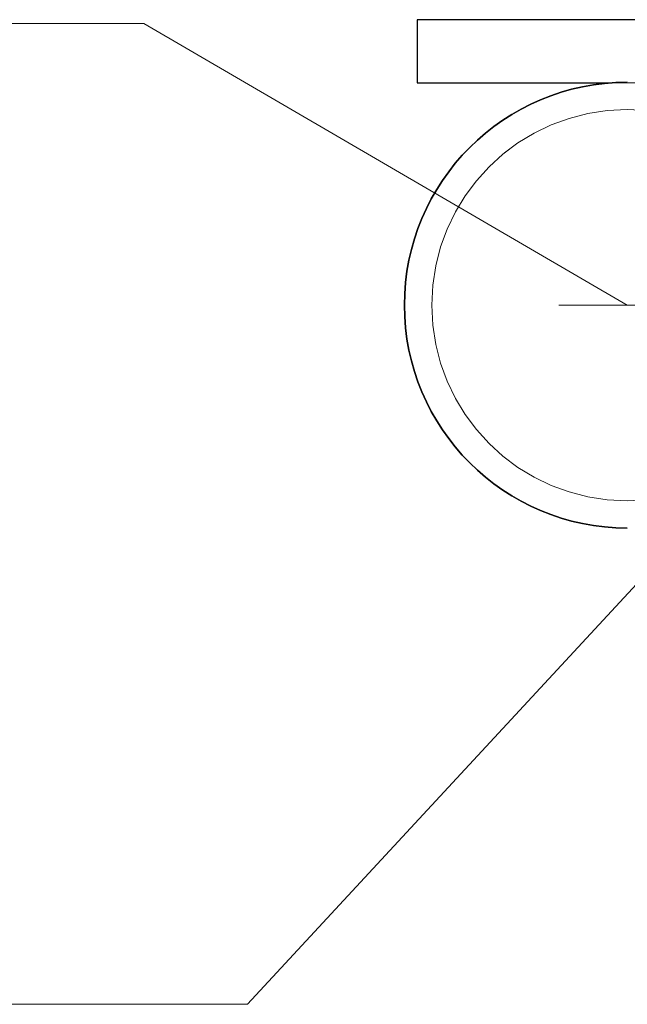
# Model space of a CAD drawing. Header units: millimetres. Extents: x -845 to -83, y 8759 to 9255.
# Tile 50 of 197: x -644.11 to -641.22, y 8997.92 to 9002.6. Entities that reach past the tile are written whole.
import ezdxf

# ---------------------------------------------------------------- set-up
doc = ezdxf.new("R2010")
doc.units = ezdxf.units.MM
doc.header["$LTSCALE"] = 10
doc.linetypes.add('HIDDEN', pattern=[0.375, 0.25, -0.125])
doc.linetypes.add('MITTE', pattern=[2, 1.25, -0.25, 0.25, -0.25])
for name, color, linetype, lineweight in [('PS_Hidden', 2, 'HIDDEN', 9), ('PS_Mid', 5, 'MITTE', 15), ('PS_Pos', 1, 'Continuous', 15), ('PS_Shape', 161, 'Continuous', 30), ('PS_SOLID', 7, 'Continuous', 30)]:
    doc.layers.add(name, color=color, linetype=linetype, lineweight=lineweight)

# ---------------------------------------------------------------- blocks, each defined once
blk = doc.blocks.new('*X650')
at = {"layer": 'PS_Hidden', "color": 2, "linetype": 'HIDDEN'}
blk.add_line((-641.3003, 9002.3009), (-638.2231, 9002.3009), dxfattribs=at)
at = {"layer": 'PS_Hidden', "color": 2}
blk.add_circle((-641.2231, 9001.2437), 0.93, dxfattribs=at)
at = {"layer": 'PS_Hidden', "color": 2, "extrusion": (0, 0, -1)}
blk.add_circle((641.2231, 9001.2437), 0.93, dxfattribs=at)
at = {"layer": 'PS_Mid', "color": 5, "linetype": 'MITTE'}
for p, q in [((-589.0494, 9001.2437), (-643.3967, 9001.2437)), ((-641.2231, 9001.2437), (-641.2231, 9001.2437))]:
    blk.add_line(p, q, dxfattribs=at)
at = {"layer": 'PS_SOLID', "color": 7, "linetype": 'Continuous'}
for p, q in [((-638.2231, 9002.6009), (-642.2231, 9002.6009)), ((-642.2231, 9002.6009), (-642.2231, 9002.3009)), ((-642.2231, 9002.3009), (-641.3003, 9002.3009))]:
    blk.add_line(p, q, dxfattribs=at)
at = {"layer": 'PS_SOLID', "extrusion": (0, 0, -1)}
for start, end in [(0, 90), (270, 0)]:
    blk.add_arc((641.2231, 9001.2437), 1.06, start, end, dxfattribs=at)
at = {"layer": 'PS_SOLID'}
for start, end in [(90, 180), (180, 270)]:
    blk.add_arc((-641.2231, 9001.2437), 1.06, start, end, dxfattribs=at)
blk = doc.blocks.new('*X683')
at = {"color": 1}
for p in [(-639.9519, 9001.2437), (-648.0286, 8997.9195)]:
    blk.add_line(p, (-643.0286, 8997.9195), dxfattribs=at)
blk = doc.blocks.new('*X685')
at = {"color": 1}
for p in [(-648.522, 9002.5821), (-641.2231, 9001.2437)]:
    blk.add_line(p, (-643.522, 9002.5821), dxfattribs=at)

msp = doc.modelspace()

# ---------------------------------------------------------------- block references
at = {"layer": 'PS_Pos'}
for name in ['*X685', '*X683']:
    msp.add_blockref(name, (0, 0), dxfattribs=at)
at = {"layer": 'PS_Shape', "color": 31}
msp.add_blockref('*X650', (0, 0), dxfattribs=at)

doc.saveas('drawing.dxf')
